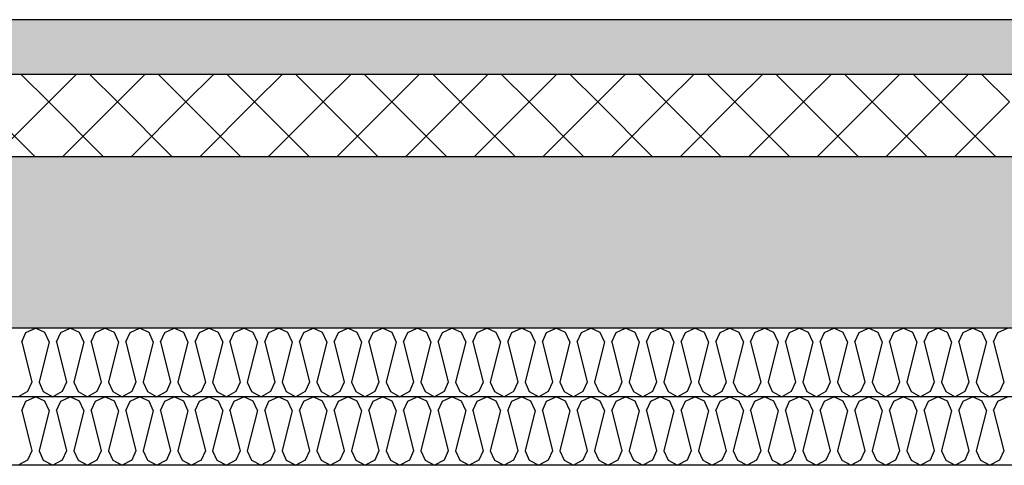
# Model space of a CAD drawing. Header units: millimetres. Extents: x -74465 to -41950, y 1470 to 14690.
# Tile 5 of 132: x -66442 to -65007, y 6670 to 7320. Entities that reach past the tile are written whole.
import ezdxf

# ---------------------------------------------------------------- set-up
doc = ezdxf.new("R2010")
doc.units = ezdxf.units.MM
doc.header["$LTSCALE"] = 0.5
doc.header["$MEASUREMENT"] = 0
doc.linetypes.add('PLINE', pattern=[0])
for name, color, linetype in [('251- Frittbærende dekker (Skravur)(Nye konstruksjoner)', 7, 'Continuous'), ('251- Frittbærende dekker(Nye konstruksjoner)', 7, 'Continuous'), ('253- Oppforet gulv_ påstøp (Skravur)(Nye konstruksjoner)', 7, 'Continuous'), ('253- Oppforet gulv_ påstøp(Nye konstruksjoner)', 7, 'Continuous')]:
    doc.layers.add(name, color=color, linetype=linetype)

# ---------------------------------------------------------------- blocks, each defined once
blk = doc.blocks.new('*X20')
at = {"layer": '253- Oppforet gulv_ påstøp (Skravur)(Nye konstruksjoner)', "linetype": 'PLINE'}
for p, q in [((-66400, 7200), (-66440, 7240)), ((-66400, 7200), (-66360, 7240)), ((-66300, 7200), (-66340, 7240)), ((-66300, 7200), (-66260, 7240)), ((-66200, 7200), (-66240, 7240)), ((-66200, 7200), (-66160, 7240)), ((-66100, 7200), (-66140, 7240)), ((-66100, 7200), (-66060, 7240)), ((-66000, 7200), (-66040, 7240)), ((-66000, 7200), (-65960, 7240)), ((-65900, 7200), (-65940, 7240)), ((-65900, 7200), (-65860, 7240)), ((-65800, 7200), (-65840, 7240)), ((-65800, 7200), (-65760, 7240)), ((-65700, 7200), (-65740, 7240)), ((-65700, 7200), (-65660, 7240)), ((-65600, 7200), (-65640, 7240)), ((-65600, 7200), (-65560, 7240)), ((-65500, 7200), (-65540, 7240)), ((-65500, 7200), (-65460, 7240)), ((-65400, 7200), (-65440, 7240)), ((-65400, 7200), (-65360, 7240)), ((-65300, 7200), (-65340, 7240)), ((-65300, 7200), (-65260, 7240)), ((-65200, 7200), (-65240, 7240)), ((-65200, 7200), (-65160, 7240)), ((-65100, 7200), (-65140, 7240)), ((-65100, 7200), (-65060, 7240)), ((-65000, 7200), (-65040, 7240)), ((-66420, 7120), (-66500, 7200)), ((-66480, 7120), (-66400, 7200)), ((-66320, 7120), (-66400, 7200)), ((-66380, 7120), (-66300, 7200)), ((-66220, 7120), (-66300, 7200)), ((-66280, 7120), (-66200, 7200)), ((-66120, 7120), (-66200, 7200)), ((-66180, 7120), (-66100, 7200)), ((-66020, 7120), (-66100, 7200)), ((-66080, 7120), (-66000, 7200)), ((-65920, 7120), (-66000, 7200)), ((-65980, 7120), (-65900, 7200)), ((-65820, 7120), (-65900, 7200)), ((-65880, 7120), (-65800, 7200)), ((-65720, 7120), (-65800, 7200)), ((-65780, 7120), (-65700, 7200)), ((-65620, 7120), (-65700, 7200)), ((-65680, 7120), (-65600, 7200)), ((-65520, 7120), (-65600, 7200)), ((-65580, 7120), (-65500, 7200)), ((-65420, 7120), (-65500, 7200)), ((-65480, 7120), (-65400, 7200)), ((-65320, 7120), (-65400, 7200)), ((-65380, 7120), (-65300, 7200)), ((-65220, 7120), (-65300, 7200)), ((-65280, 7120), (-65200, 7200)), ((-65120, 7120), (-65200, 7200)), ((-65180, 7120), (-65100, 7200)), ((-65020, 7120), (-65100, 7200)), ((-65080, 7120), (-65000, 7200))]:
    blk.add_line(p, q, dxfattribs=at)
blk = doc.blocks.new('*X21')
at = {"layer": '251- Frittbærende dekker (Skravur)(Nye konstruksjoner)', "linetype": 'PLINE'}
for p, q in [((-66439.4, 6849.9), (-66433.2, 6863.5)), ((-66433.2, 6863.5), (-66419.4, 6870)), ((-66405.6, 6863.5), (-66419.4, 6870)), ((-66399.4, 6849.9), (-66405.6, 6863.5)), ((-66388.8, 6849.9), (-66382.6, 6863.5)), ((-66382.6, 6863.5), (-66368.8, 6870)), ((-66355, 6863.5), (-66368.8, 6870)), ((-66348.8, 6849.9), (-66355, 6863.5)), ((-66338.2, 6849.9), (-66332, 6863.5)), ((-66332, 6863.5), (-66318.2, 6870)), ((-66304.4, 6863.5), (-66318.2, 6870)), ((-66298.2, 6849.9), (-66304.4, 6863.5)), ((-66287.6, 6849.9), (-66281.5, 6863.5)), ((-66281.5, 6863.5), (-66267.6, 6870)), ((-66253.8, 6863.5), (-66267.6, 6870)), ((-66247.7, 6849.9), (-66253.8, 6863.5)), ((-66237, 6849.9), (-66230.9, 6863.5)), ((-66230.9, 6863.5), (-66217.1, 6870)), ((-66203.2, 6863.5), (-66217.1, 6870)), ((-66197.1, 6849.9), (-66203.2, 6863.5)), ((-66186.4, 6849.9), (-66180.3, 6863.5)), ((-66180.3, 6863.5), (-66166.5, 6870)), ((-66152.7, 6863.5), (-66166.5, 6870)), ((-66146.5, 6849.9), (-66152.7, 6863.5)), ((-66135.9, 6849.9), (-66129.7, 6863.5)), ((-66129.7, 6863.5), (-66115.9, 6870)), ((-66102.1, 6863.5), (-66115.9, 6870)), ((-66095.9, 6849.9), (-66102.1, 6863.5)), ((-66085.3, 6849.9), (-66079.1, 6863.5)), ((-66079.1, 6863.5), (-66065.3, 6870)), ((-66051.5, 6863.5), (-66065.3, 6870)), ((-66045.3, 6849.9), (-66051.5, 6863.5)), ((-66034.7, 6849.9), (-66028.5, 6863.5)), ((-66028.5, 6863.5), (-66014.7, 6870)), ((-66000.9, 6863.5), (-66014.7, 6870)), ((-65994.7, 6849.9), (-66000.9, 6863.5)), ((-65984.1, 6849.9), (-65977.9, 6863.5)), ((-65977.9, 6863.5), (-65964.1, 6870)), ((-65950.3, 6863.5), (-65964.1, 6870)), ((-65944.1, 6849.9), (-65950.3, 6863.5)), ((-65933.5, 6849.9), (-65927.4, 6863.5)), ((-65927.4, 6863.5), (-65913.5, 6870)), ((-65899.7, 6863.5), (-65913.5, 6870)), ((-65893.6, 6849.9), (-65899.7, 6863.5)), ((-65882.9, 6849.9), (-65876.8, 6863.5)), ((-65876.8, 6863.5), (-65863, 6870)), ((-65849.1, 6863.5), (-65863, 6870)), ((-65843, 6849.9), (-65849.1, 6863.5)), ((-65832.3, 6849.9), (-65826.2, 6863.5)), ((-65826.2, 6863.5), (-65812.4, 6870)), ((-65798.6, 6863.5), (-65812.4, 6870)), ((-65792.4, 6849.9), (-65798.6, 6863.5)), ((-65781.8, 6849.9), (-65775.6, 6863.5)), ((-65775.6, 6863.5), (-65761.8, 6870)), ((-65748, 6863.5), (-65761.8, 6870)), ((-65741.8, 6849.9), (-65748, 6863.5)), ((-65731.2, 6849.9), (-65725, 6863.5)), ((-65725, 6863.5), (-65711.2, 6870)), ((-65697.4, 6863.5), (-65711.2, 6870)), ((-65691.2, 6849.9), (-65697.4, 6863.5)), ((-65680.6, 6849.9), (-65674.4, 6863.5)), ((-65674.4, 6863.5), (-65660.6, 6870)), ((-65646.8, 6863.5), (-65660.6, 6870)), ((-65640.6, 6849.9), (-65646.8, 6863.5)), ((-65630, 6849.9), (-65623.8, 6863.5)), ((-65623.8, 6863.5), (-65610, 6870)), ((-65596.2, 6863.5), (-65610, 6870)), ((-65590, 6849.9), (-65596.2, 6863.5)), ((-65579.4, 6849.9), (-65573.3, 6863.5)), ((-65573.3, 6863.5), (-65559.4, 6870)), ((-65545.6, 6863.5), (-65559.4, 6870)), ((-65539.5, 6849.9), (-65545.6, 6863.5)), ((-65528.8, 6849.9), (-65522.7, 6863.5)), ((-65522.7, 6863.5), (-65508.8, 6870)), ((-65495, 6863.5), (-65508.8, 6870)), ((-65488.9, 6849.9), (-65495, 6863.5)), ((-65478.2, 6849.9), (-65472.1, 6863.5)), ((-65472.1, 6863.5), (-65458.3, 6870)), ((-65444.4, 6863.5), (-65458.3, 6870)), ((-65438.3, 6849.9), (-65444.4, 6863.5)), ((-65427.7, 6849.9), (-65421.5, 6863.5)), ((-65421.5, 6863.5), (-65407.7, 6870)), ((-65393.9, 6863.5), (-65407.7, 6870)), ((-65387.7, 6849.9), (-65393.9, 6863.5)), ((-65377.1, 6849.9), (-65370.9, 6863.5)), ((-65370.9, 6863.5), (-65357.1, 6870)), ((-65343.3, 6863.5), (-65357.1, 6870)), ((-65337.1, 6849.9), (-65343.3, 6863.5)), ((-65326.5, 6849.9), (-65320.3, 6863.5)), ((-65320.3, 6863.5), (-65306.5, 6870)), ((-65292.7, 6863.5), (-65306.5, 6870)), ((-65286.5, 6849.9), (-65292.7, 6863.5)), ((-65275.9, 6849.9), (-65269.7, 6863.5)), ((-65269.7, 6863.5), (-65255.9, 6870)), ((-65242.1, 6863.5), (-65255.9, 6870)), ((-65235.9, 6849.9), (-65242.1, 6863.5)), ((-65225.3, 6849.9), (-65219.1, 6863.5)), ((-65219.1, 6863.5), (-65205.3, 6870)), ((-65191.5, 6863.5), (-65205.3, 6870)), ((-65185.4, 6849.9), (-65191.5, 6863.5)), ((-65174.7, 6849.9), (-65168.6, 6863.5)), ((-65168.6, 6863.5), (-65154.7, 6870)), ((-65140.9, 6863.5), (-65154.7, 6870)), ((-65134.8, 6849.9), (-65140.9, 6863.5)), ((-65124.1, 6849.9), (-65118, 6863.5)), ((-65118, 6863.5), (-65104.2, 6870)), ((-65090.3, 6863.5), (-65104.2, 6870)), ((-65084.2, 6849.9), (-65090.3, 6863.5)), ((-65073.6, 6849.9), (-65067.4, 6863.5)), ((-65067.4, 6863.5), (-65053.6, 6870)), ((-65039.8, 6863.5), (-65053.6, 6870)), ((-65033.6, 6849.9), (-65039.8, 6863.5)), ((-65023, 6849.9), (-65016.8, 6863.5)), ((-65016.8, 6863.5), (-65003, 6870)), ((-66439.4, 6849.9), (-66424.7, 6791.3)), ((-66399.4, 6849.9), (-66414.1, 6791.3)), ((-66388.8, 6849.9), (-66374.1, 6791.3)), ((-66348.8, 6849.9), (-66363.5, 6791.3)), ((-66338.2, 6849.9), (-66323.5, 6791.3)), ((-66298.2, 6849.9), (-66312.9, 6791.3)), ((-66287.6, 6849.9), (-66273, 6791.3)), ((-66247.7, 6849.9), (-66262.3, 6791.3)), ((-66237, 6849.9), (-66222.4, 6791.3)), ((-66197.1, 6849.9), (-66211.7, 6791.3)), ((-66186.4, 6849.9), (-66171.8, 6791.3)), ((-66146.5, 6849.9), (-66161.2, 6791.3)), ((-66135.9, 6849.9), (-66121.2, 6791.3)), ((-66095.9, 6849.9), (-66110.6, 6791.3)), ((-66085.3, 6849.9), (-66070.6, 6791.3)), ((-66045.3, 6849.9), (-66060, 6791.3)), ((-66034.7, 6849.9), (-66020, 6791.3)), ((-65994.7, 6849.9), (-66009.4, 6791.3)), ((-65984.1, 6849.9), (-65969.4, 6791.3)), ((-65944.1, 6849.9), (-65958.8, 6791.3)), ((-65933.5, 6849.9), (-65918.9, 6791.3)), ((-65893.6, 6849.9), (-65908.2, 6791.3)), ((-65882.9, 6849.9), (-65868.3, 6791.3)), ((-65843, 6849.9), (-65857.6, 6791.3)), ((-65832.3, 6849.9), (-65817.7, 6791.3)), ((-65792.4, 6849.9), (-65807.1, 6791.3)), ((-65781.8, 6849.9), (-65767.1, 6791.3)), ((-65741.8, 6849.9), (-65756.5, 6791.3)), ((-65731.2, 6849.9), (-65716.5, 6791.3)), ((-65691.2, 6849.9), (-65705.9, 6791.3)), ((-65680.6, 6849.9), (-65665.9, 6791.3)), ((-65640.6, 6849.9), (-65655.3, 6791.3)), ((-65630, 6849.9), (-65615.3, 6791.3)), ((-65590, 6849.9), (-65604.7, 6791.3)), ((-65579.4, 6849.9), (-65564.7, 6791.3)), ((-65539.5, 6849.9), (-65554.1, 6791.3)), ((-65528.8, 6849.9), (-65514.2, 6791.3)), ((-65488.9, 6849.9), (-65503.5, 6791.3)), ((-65478.2, 6849.9), (-65463.6, 6791.3)), ((-65438.3, 6849.9), (-65452.9, 6791.3)), ((-65427.7, 6849.9), (-65413, 6791.3)), ((-65387.7, 6849.9), (-65402.4, 6791.3)), ((-65377.1, 6849.9), (-65362.4, 6791.3)), ((-65337.1, 6849.9), (-65351.8, 6791.3)), ((-65326.5, 6849.9), (-65311.8, 6791.3)), ((-65286.5, 6849.9), (-65301.2, 6791.3)), ((-65275.9, 6849.9), (-65261.2, 6791.3)), ((-65235.9, 6849.9), (-65250.6, 6791.3)), ((-65225.3, 6849.9), (-65210.6, 6791.3)), ((-65185.4, 6849.9), (-65200, 6791.3)), ((-65174.7, 6849.9), (-65160.1, 6791.3)), ((-65134.8, 6849.9), (-65149.4, 6791.3)), ((-65124.1, 6849.9), (-65109.5, 6791.3)), ((-65084.2, 6849.9), (-65098.8, 6791.3)), ((-65073.6, 6849.9), (-65058.9, 6791.3)), ((-65033.6, 6849.9), (-65048.3, 6791.3)), ((-65023, 6849.9), (-65008.3, 6791.3)), ((-66424.7, 6791.3), (-66430.9, 6777.7)), ((-66414.1, 6791.3), (-66407.9, 6777.7)), ((-66374.1, 6791.3), (-66380.3, 6777.7)), ((-66363.5, 6791.3), (-66357.3, 6777.7)), ((-66323.5, 6791.3), (-66329.7, 6777.7)), ((-66312.9, 6791.3), (-66306.7, 6777.7)), ((-66273, 6791.3), (-66279.1, 6777.7)), ((-66262.3, 6791.3), (-66256.2, 6777.7)), ((-66222.4, 6791.3), (-66228.5, 6777.7)), ((-66211.7, 6791.3), (-66205.6, 6777.7)), ((-66171.8, 6791.3), (-66177.9, 6777.7)), ((-66161.2, 6791.3), (-66155, 6777.7)), ((-66121.2, 6791.3), (-66127.4, 6777.7)), ((-66110.6, 6791.3), (-66104.4, 6777.7)), ((-66070.6, 6791.3), (-66076.8, 6777.7)), ((-66060, 6791.3), (-66053.8, 6777.7)), ((-66020, 6791.3), (-66026.2, 6777.7)), ((-66009.4, 6791.3), (-66003.2, 6777.7)), ((-65969.4, 6791.3), (-65975.6, 6777.7)), ((-65958.8, 6791.3), (-65952.6, 6777.7)), ((-65918.9, 6791.3), (-65925, 6777.7)), ((-65908.2, 6791.3), (-65902.1, 6777.7)), ((-65868.3, 6791.3), (-65874.4, 6777.7)), ((-65857.6, 6791.3), (-65851.5, 6777.7)), ((-65817.7, 6791.3), (-65823.8, 6777.7)), ((-65807.1, 6791.3), (-65800.9, 6777.7)), ((-65767.1, 6791.3), (-65773.3, 6777.7)), ((-65756.5, 6791.3), (-65750.3, 6777.7)), ((-65716.5, 6791.3), (-65722.7, 6777.7)), ((-65705.9, 6791.3), (-65699.7, 6777.7)), ((-65665.9, 6791.3), (-65672.1, 6777.7)), ((-65655.3, 6791.3), (-65649.1, 6777.7)), ((-65615.3, 6791.3), (-65621.5, 6777.7)), ((-65604.7, 6791.3), (-65598.5, 6777.7)), ((-65564.7, 6791.3), (-65570.9, 6777.7)), ((-65554.1, 6791.3), (-65548, 6777.7)), ((-65514.2, 6791.3), (-65520.3, 6777.7)), ((-65503.5, 6791.3), (-65497.4, 6777.7)), ((-65463.6, 6791.3), (-65469.7, 6777.7)), ((-65452.9, 6791.3), (-65446.8, 6777.7)), ((-65413, 6791.3), (-65419.2, 6777.7)), ((-65402.4, 6791.3), (-65396.2, 6777.7)), ((-65362.4, 6791.3), (-65368.6, 6777.7)), ((-65351.8, 6791.3), (-65345.6, 6777.7)), ((-65311.8, 6791.3), (-65318, 6777.7)), ((-65301.2, 6791.3), (-65295, 6777.7)), ((-65261.2, 6791.3), (-65267.4, 6777.7)), ((-65250.6, 6791.3), (-65244.4, 6777.7)), ((-65210.6, 6791.3), (-65216.8, 6777.7)), ((-65200, 6791.3), (-65193.9, 6777.7)), ((-65160.1, 6791.3), (-65166.2, 6777.7)), ((-65149.4, 6791.3), (-65143.3, 6777.7)), ((-65109.5, 6791.3), (-65115.6, 6777.7)), ((-65098.8, 6791.3), (-65092.7, 6777.7)), ((-65058.9, 6791.3), (-65065.1, 6777.7)), ((-65048.3, 6791.3), (-65042.1, 6777.7)), ((-65008.3, 6791.3), (-65014.5, 6777.7)), ((-66430.9, 6777.7), (-66444.7, 6770)), ((-66407.9, 6777.7), (-66394.1, 6770)), ((-66380.3, 6777.7), (-66394.1, 6770)), ((-66357.3, 6777.7), (-66343.5, 6770)), ((-66329.7, 6777.7), (-66343.5, 6770)), ((-66306.7, 6777.7), (-66292.9, 6770)), ((-66279.1, 6777.7), (-66292.9, 6770)), ((-66256.2, 6777.7), (-66242.3, 6770)), ((-66228.5, 6777.7), (-66242.3, 6770)), ((-66205.6, 6777.7), (-66191.8, 6770)), ((-66177.9, 6777.7), (-66191.8, 6770)), ((-66155, 6777.7), (-66141.2, 6770)), ((-66127.4, 6777.7), (-66141.2, 6770)), ((-66104.4, 6777.7), (-66090.6, 6770)), ((-66076.8, 6777.7), (-66090.6, 6770)), ((-66053.8, 6777.7), (-66040, 6770)), ((-66026.2, 6777.7), (-66040, 6770)), ((-66003.2, 6777.7), (-65989.4, 6770)), ((-65975.6, 6777.7), (-65989.4, 6770)), ((-65952.6, 6777.7), (-65938.8, 6770)), ((-65925, 6777.7), (-65938.8, 6770)), ((-65902.1, 6777.7), (-65888.2, 6770)), ((-65874.4, 6777.7), (-65888.2, 6770)), ((-65851.5, 6777.7), (-65837.7, 6770)), ((-65823.8, 6777.7), (-65837.7, 6770)), ((-65800.9, 6777.7), (-65787.1, 6770)), ((-65773.3, 6777.7), (-65787.1, 6770)), ((-65750.3, 6777.7), (-65736.5, 6770)), ((-65722.7, 6777.7), (-65736.5, 6770)), ((-65699.7, 6777.7), (-65685.9, 6770)), ((-65672.1, 6777.7), (-65685.9, 6770)), ((-65649.1, 6777.7), (-65635.3, 6770)), ((-65621.5, 6777.7), (-65635.3, 6770)), ((-65598.5, 6777.7), (-65584.7, 6770)), ((-65570.9, 6777.7), (-65584.7, 6770)), ((-65548, 6777.7), (-65534.1, 6770)), ((-65520.3, 6777.7), (-65534.1, 6770)), ((-65497.4, 6777.7), (-65483.6, 6770)), ((-65469.7, 6777.7), (-65483.6, 6770)), ((-65446.8, 6777.7), (-65433, 6770)), ((-65419.2, 6777.7), (-65433, 6770)), ((-65396.2, 6777.7), (-65382.4, 6770)), ((-65368.6, 6777.7), (-65382.4, 6770)), ((-65345.6, 6777.7), (-65331.8, 6770)), ((-65318, 6777.7), (-65331.8, 6770)), ((-65295, 6777.7), (-65281.2, 6770)), ((-65267.4, 6777.7), (-65281.2, 6770)), ((-65244.4, 6777.7), (-65230.6, 6770)), ((-65216.8, 6777.7), (-65230.6, 6770)), ((-65193.9, 6777.7), (-65180, 6770)), ((-65166.2, 6777.7), (-65180, 6770)), ((-65143.3, 6777.7), (-65129.5, 6770)), ((-65115.6, 6777.7), (-65129.5, 6770)), ((-65092.7, 6777.7), (-65078.9, 6770)), ((-65065.1, 6777.7), (-65078.9, 6770)), ((-65042.1, 6777.7), (-65028.3, 6770)), ((-65014.5, 6777.7), (-65028.3, 6770))]:
    blk.add_line(p, q, dxfattribs=at)
blk = doc.blocks.new('*X22')
at = {"layer": '251- Frittbærende dekker (Skravur)(Nye konstruksjoner)', "linetype": 'PLINE'}
for p, q in [((-66439.4, 6749.9), (-66433.2, 6763.5)), ((-66433.2, 6763.5), (-66419.4, 6770)), ((-66405.6, 6763.5), (-66419.4, 6770)), ((-66399.4, 6749.9), (-66405.6, 6763.5)), ((-66388.8, 6749.9), (-66382.6, 6763.5)), ((-66382.6, 6763.5), (-66368.8, 6770)), ((-66355, 6763.5), (-66368.8, 6770)), ((-66348.8, 6749.9), (-66355, 6763.5)), ((-66338.2, 6749.9), (-66332, 6763.5)), ((-66332, 6763.5), (-66318.2, 6770)), ((-66304.4, 6763.5), (-66318.2, 6770)), ((-66298.2, 6749.9), (-66304.4, 6763.5)), ((-66287.6, 6749.9), (-66281.5, 6763.5)), ((-66281.5, 6763.5), (-66267.6, 6770)), ((-66253.8, 6763.5), (-66267.6, 6770)), ((-66247.7, 6749.9), (-66253.8, 6763.5)), ((-66237, 6749.9), (-66230.9, 6763.5)), ((-66230.9, 6763.5), (-66217.1, 6770)), ((-66203.2, 6763.5), (-66217.1, 6770)), ((-66197.1, 6749.9), (-66203.2, 6763.5)), ((-66186.4, 6749.9), (-66180.3, 6763.5)), ((-66180.3, 6763.5), (-66166.5, 6770)), ((-66152.7, 6763.5), (-66166.5, 6770)), ((-66146.5, 6749.9), (-66152.7, 6763.5)), ((-66135.9, 6749.9), (-66129.7, 6763.5)), ((-66129.7, 6763.5), (-66115.9, 6770)), ((-66102.1, 6763.5), (-66115.9, 6770)), ((-66095.9, 6749.9), (-66102.1, 6763.5)), ((-66085.3, 6749.9), (-66079.1, 6763.5)), ((-66079.1, 6763.5), (-66065.3, 6770)), ((-66051.5, 6763.5), (-66065.3, 6770)), ((-66045.3, 6749.9), (-66051.5, 6763.5)), ((-66034.7, 6749.9), (-66028.5, 6763.5)), ((-66028.5, 6763.5), (-66014.7, 6770)), ((-66000.9, 6763.5), (-66014.7, 6770)), ((-65994.7, 6749.9), (-66000.9, 6763.5)), ((-65984.1, 6749.9), (-65977.9, 6763.5)), ((-65977.9, 6763.5), (-65964.1, 6770)), ((-65950.3, 6763.5), (-65964.1, 6770)), ((-65944.1, 6749.9), (-65950.3, 6763.5)), ((-65933.5, 6749.9), (-65927.4, 6763.5)), ((-65927.4, 6763.5), (-65913.5, 6770)), ((-65899.7, 6763.5), (-65913.5, 6770)), ((-65893.6, 6749.9), (-65899.7, 6763.5)), ((-65882.9, 6749.9), (-65876.8, 6763.5)), ((-65876.8, 6763.5), (-65863, 6770)), ((-65849.1, 6763.5), (-65863, 6770)), ((-65843, 6749.9), (-65849.1, 6763.5)), ((-65832.3, 6749.9), (-65826.2, 6763.5)), ((-65826.2, 6763.5), (-65812.4, 6770)), ((-65798.6, 6763.5), (-65812.4, 6770)), ((-65792.4, 6749.9), (-65798.6, 6763.5)), ((-65781.8, 6749.9), (-65775.6, 6763.5)), ((-65775.6, 6763.5), (-65761.8, 6770)), ((-65748, 6763.5), (-65761.8, 6770)), ((-65741.8, 6749.9), (-65748, 6763.5)), ((-65731.2, 6749.9), (-65725, 6763.5)), ((-65725, 6763.5), (-65711.2, 6770)), ((-65697.4, 6763.5), (-65711.2, 6770)), ((-65691.2, 6749.9), (-65697.4, 6763.5)), ((-65680.6, 6749.9), (-65674.4, 6763.5)), ((-65674.4, 6763.5), (-65660.6, 6770)), ((-65646.8, 6763.5), (-65660.6, 6770)), ((-65640.6, 6749.9), (-65646.8, 6763.5)), ((-65630, 6749.9), (-65623.8, 6763.5)), ((-65623.8, 6763.5), (-65610, 6770)), ((-65596.2, 6763.5), (-65610, 6770)), ((-65590, 6749.9), (-65596.2, 6763.5)), ((-65579.4, 6749.9), (-65573.3, 6763.5)), ((-65573.3, 6763.5), (-65559.4, 6770)), ((-65545.6, 6763.5), (-65559.4, 6770)), ((-65539.5, 6749.9), (-65545.6, 6763.5)), ((-65528.8, 6749.9), (-65522.7, 6763.5)), ((-65522.7, 6763.5), (-65508.8, 6770)), ((-65495, 6763.5), (-65508.8, 6770)), ((-65488.9, 6749.9), (-65495, 6763.5)), ((-65478.2, 6749.9), (-65472.1, 6763.5)), ((-65472.1, 6763.5), (-65458.3, 6770)), ((-65444.4, 6763.5), (-65458.3, 6770)), ((-65438.3, 6749.9), (-65444.4, 6763.5)), ((-65427.7, 6749.9), (-65421.5, 6763.5)), ((-65421.5, 6763.5), (-65407.7, 6770)), ((-65393.9, 6763.5), (-65407.7, 6770)), ((-65387.7, 6749.9), (-65393.9, 6763.5)), ((-65377.1, 6749.9), (-65370.9, 6763.5)), ((-65370.9, 6763.5), (-65357.1, 6770)), ((-65343.3, 6763.5), (-65357.1, 6770)), ((-65337.1, 6749.9), (-65343.3, 6763.5)), ((-65326.5, 6749.9), (-65320.3, 6763.5)), ((-65320.3, 6763.5), (-65306.5, 6770)), ((-65292.7, 6763.5), (-65306.5, 6770)), ((-65286.5, 6749.9), (-65292.7, 6763.5)), ((-65275.9, 6749.9), (-65269.7, 6763.5)), ((-65269.7, 6763.5), (-65255.9, 6770)), ((-65242.1, 6763.5), (-65255.9, 6770)), ((-65235.9, 6749.9), (-65242.1, 6763.5)), ((-65225.3, 6749.9), (-65219.1, 6763.5)), ((-65219.1, 6763.5), (-65205.3, 6770)), ((-65191.5, 6763.5), (-65205.3, 6770)), ((-65185.4, 6749.9), (-65191.5, 6763.5)), ((-65174.7, 6749.9), (-65168.6, 6763.5)), ((-65168.6, 6763.5), (-65154.7, 6770)), ((-65140.9, 6763.5), (-65154.7, 6770)), ((-65134.8, 6749.9), (-65140.9, 6763.5)), ((-65124.1, 6749.9), (-65118, 6763.5)), ((-65118, 6763.5), (-65104.2, 6770)), ((-65090.3, 6763.5), (-65104.2, 6770)), ((-65084.2, 6749.9), (-65090.3, 6763.5)), ((-65073.6, 6749.9), (-65067.4, 6763.5)), ((-65067.4, 6763.5), (-65053.6, 6770)), ((-65039.8, 6763.5), (-65053.6, 6770)), ((-65033.6, 6749.9), (-65039.8, 6763.5)), ((-65023, 6749.9), (-65016.8, 6763.5)), ((-65016.8, 6763.5), (-65003, 6770)), ((-66439.4, 6749.9), (-66424.7, 6691.3)), ((-66399.4, 6749.9), (-66414.1, 6691.3)), ((-66388.8, 6749.9), (-66374.1, 6691.3)), ((-66348.8, 6749.9), (-66363.5, 6691.3)), ((-66338.2, 6749.9), (-66323.5, 6691.3)), ((-66298.2, 6749.9), (-66312.9, 6691.3)), ((-66287.6, 6749.9), (-66273, 6691.3)), ((-66247.7, 6749.9), (-66262.3, 6691.3)), ((-66237, 6749.9), (-66222.4, 6691.3)), ((-66197.1, 6749.9), (-66211.7, 6691.3)), ((-66186.4, 6749.9), (-66171.8, 6691.3)), ((-66146.5, 6749.9), (-66161.2, 6691.3)), ((-66135.9, 6749.9), (-66121.2, 6691.3)), ((-66095.9, 6749.9), (-66110.6, 6691.3)), ((-66085.3, 6749.9), (-66070.6, 6691.3)), ((-66045.3, 6749.9), (-66060, 6691.3)), ((-66034.7, 6749.9), (-66020, 6691.3)), ((-65994.7, 6749.9), (-66009.4, 6691.3)), ((-65984.1, 6749.9), (-65969.4, 6691.3)), ((-65944.1, 6749.9), (-65958.8, 6691.3)), ((-65933.5, 6749.9), (-65918.9, 6691.3)), ((-65893.6, 6749.9), (-65908.2, 6691.3)), ((-65882.9, 6749.9), (-65868.3, 6691.3)), ((-65843, 6749.9), (-65857.6, 6691.3)), ((-65832.3, 6749.9), (-65817.7, 6691.3)), ((-65792.4, 6749.9), (-65807.1, 6691.3)), ((-65781.8, 6749.9), (-65767.1, 6691.3)), ((-65741.8, 6749.9), (-65756.5, 6691.3)), ((-65731.2, 6749.9), (-65716.5, 6691.3)), ((-65691.2, 6749.9), (-65705.9, 6691.3)), ((-65680.6, 6749.9), (-65665.9, 6691.3)), ((-65640.6, 6749.9), (-65655.3, 6691.3)), ((-65630, 6749.9), (-65615.3, 6691.3)), ((-65590, 6749.9), (-65604.7, 6691.3)), ((-65579.4, 6749.9), (-65564.7, 6691.3)), ((-65539.5, 6749.9), (-65554.1, 6691.3)), ((-65528.8, 6749.9), (-65514.2, 6691.3)), ((-65488.9, 6749.9), (-65503.5, 6691.3)), ((-65478.2, 6749.9), (-65463.6, 6691.3)), ((-65438.3, 6749.9), (-65452.9, 6691.3)), ((-65427.7, 6749.9), (-65413, 6691.3)), ((-65387.7, 6749.9), (-65402.4, 6691.3)), ((-65377.1, 6749.9), (-65362.4, 6691.3)), ((-65337.1, 6749.9), (-65351.8, 6691.3)), ((-65326.5, 6749.9), (-65311.8, 6691.3)), ((-65286.5, 6749.9), (-65301.2, 6691.3)), ((-65275.9, 6749.9), (-65261.2, 6691.3)), ((-65235.9, 6749.9), (-65250.6, 6691.3)), ((-65225.3, 6749.9), (-65210.6, 6691.3)), ((-65185.4, 6749.9), (-65200, 6691.3)), ((-65174.7, 6749.9), (-65160.1, 6691.3)), ((-65134.8, 6749.9), (-65149.4, 6691.3)), ((-65124.1, 6749.9), (-65109.5, 6691.3)), ((-65084.2, 6749.9), (-65098.8, 6691.3)), ((-65073.6, 6749.9), (-65058.9, 6691.3)), ((-65033.6, 6749.9), (-65048.3, 6691.3)), ((-65023, 6749.9), (-65008.3, 6691.3)), ((-66424.7, 6691.3), (-66430.9, 6677.7)), ((-66414.1, 6691.3), (-66407.9, 6677.7)), ((-66374.1, 6691.3), (-66380.3, 6677.7)), ((-66363.5, 6691.3), (-66357.3, 6677.7)), ((-66323.5, 6691.3), (-66329.7, 6677.7)), ((-66312.9, 6691.3), (-66306.7, 6677.7)), ((-66273, 6691.3), (-66279.1, 6677.7)), ((-66262.3, 6691.3), (-66256.2, 6677.7)), ((-66222.4, 6691.3), (-66228.5, 6677.7)), ((-66211.7, 6691.3), (-66205.6, 6677.7)), ((-66171.8, 6691.3), (-66177.9, 6677.7)), ((-66161.2, 6691.3), (-66155, 6677.7)), ((-66121.2, 6691.3), (-66127.4, 6677.7)), ((-66110.6, 6691.3), (-66104.4, 6677.7)), ((-66070.6, 6691.3), (-66076.8, 6677.7)), ((-66060, 6691.3), (-66053.8, 6677.7)), ((-66020, 6691.3), (-66026.2, 6677.7)), ((-66009.4, 6691.3), (-66003.2, 6677.7)), ((-65969.4, 6691.3), (-65975.6, 6677.7)), ((-65958.8, 6691.3), (-65952.6, 6677.7)), ((-65918.9, 6691.3), (-65925, 6677.7)), ((-65908.2, 6691.3), (-65902.1, 6677.7)), ((-65868.3, 6691.3), (-65874.4, 6677.7)), ((-65857.6, 6691.3), (-65851.5, 6677.7)), ((-65817.7, 6691.3), (-65823.8, 6677.7)), ((-65807.1, 6691.3), (-65800.9, 6677.7)), ((-65767.1, 6691.3), (-65773.3, 6677.7)), ((-65756.5, 6691.3), (-65750.3, 6677.7)), ((-65716.5, 6691.3), (-65722.7, 6677.7)), ((-65705.9, 6691.3), (-65699.7, 6677.7)), ((-65665.9, 6691.3), (-65672.1, 6677.7)), ((-65655.3, 6691.3), (-65649.1, 6677.7)), ((-65615.3, 6691.3), (-65621.5, 6677.7)), ((-65604.7, 6691.3), (-65598.5, 6677.7)), ((-65564.7, 6691.3), (-65570.9, 6677.7)), ((-65554.1, 6691.3), (-65548, 6677.7)), ((-65514.2, 6691.3), (-65520.3, 6677.7)), ((-65503.5, 6691.3), (-65497.4, 6677.7)), ((-65463.6, 6691.3), (-65469.7, 6677.7)), ((-65452.9, 6691.3), (-65446.8, 6677.7)), ((-65413, 6691.3), (-65419.2, 6677.7)), ((-65402.4, 6691.3), (-65396.2, 6677.7)), ((-65362.4, 6691.3), (-65368.6, 6677.7)), ((-65351.8, 6691.3), (-65345.6, 6677.7)), ((-65311.8, 6691.3), (-65318, 6677.7)), ((-65301.2, 6691.3), (-65295, 6677.7)), ((-65261.2, 6691.3), (-65267.4, 6677.7)), ((-65250.6, 6691.3), (-65244.4, 6677.7)), ((-65210.6, 6691.3), (-65216.8, 6677.7)), ((-65200, 6691.3), (-65193.9, 6677.7)), ((-65160.1, 6691.3), (-65166.2, 6677.7)), ((-65149.4, 6691.3), (-65143.3, 6677.7)), ((-65109.5, 6691.3), (-65115.6, 6677.7)), ((-65098.8, 6691.3), (-65092.7, 6677.7)), ((-65058.9, 6691.3), (-65065.1, 6677.7)), ((-65048.3, 6691.3), (-65042.1, 6677.7)), ((-65008.3, 6691.3), (-65014.5, 6677.7)), ((-66430.9, 6677.7), (-66444.7, 6670)), ((-66407.9, 6677.7), (-66394.1, 6670)), ((-66380.3, 6677.7), (-66394.1, 6670)), ((-66357.3, 6677.7), (-66343.5, 6670)), ((-66329.7, 6677.7), (-66343.5, 6670)), ((-66306.7, 6677.7), (-66292.9, 6670)), ((-66279.1, 6677.7), (-66292.9, 6670)), ((-66256.2, 6677.7), (-66242.3, 6670)), ((-66228.5, 6677.7), (-66242.3, 6670)), ((-66205.6, 6677.7), (-66191.8, 6670)), ((-66177.9, 6677.7), (-66191.8, 6670)), ((-66155, 6677.7), (-66141.2, 6670)), ((-66127.4, 6677.7), (-66141.2, 6670)), ((-66104.4, 6677.7), (-66090.6, 6670)), ((-66076.8, 6677.7), (-66090.6, 6670)), ((-66053.8, 6677.7), (-66040, 6670)), ((-66026.2, 6677.7), (-66040, 6670)), ((-66003.2, 6677.7), (-65989.4, 6670)), ((-65975.6, 6677.7), (-65989.4, 6670)), ((-65952.6, 6677.7), (-65938.8, 6670)), ((-65925, 6677.7), (-65938.8, 6670)), ((-65902.1, 6677.7), (-65888.2, 6670)), ((-65874.4, 6677.7), (-65888.2, 6670)), ((-65851.5, 6677.7), (-65837.7, 6670)), ((-65823.8, 6677.7), (-65837.7, 6670)), ((-65800.9, 6677.7), (-65787.1, 6670)), ((-65773.3, 6677.7), (-65787.1, 6670)), ((-65750.3, 6677.7), (-65736.5, 6670)), ((-65722.7, 6677.7), (-65736.5, 6670)), ((-65699.7, 6677.7), (-65685.9, 6670)), ((-65672.1, 6677.7), (-65685.9, 6670)), ((-65649.1, 6677.7), (-65635.3, 6670)), ((-65621.5, 6677.7), (-65635.3, 6670)), ((-65598.5, 6677.7), (-65584.7, 6670)), ((-65570.9, 6677.7), (-65584.7, 6670)), ((-65548, 6677.7), (-65534.1, 6670)), ((-65520.3, 6677.7), (-65534.1, 6670)), ((-65497.4, 6677.7), (-65483.6, 6670)), ((-65469.7, 6677.7), (-65483.6, 6670)), ((-65446.8, 6677.7), (-65433, 6670)), ((-65419.2, 6677.7), (-65433, 6670)), ((-65396.2, 6677.7), (-65382.4, 6670)), ((-65368.6, 6677.7), (-65382.4, 6670)), ((-65345.6, 6677.7), (-65331.8, 6670)), ((-65318, 6677.7), (-65331.8, 6670)), ((-65295, 6677.7), (-65281.2, 6670)), ((-65267.4, 6677.7), (-65281.2, 6670)), ((-65244.4, 6677.7), (-65230.6, 6670)), ((-65216.8, 6677.7), (-65230.6, 6670)), ((-65193.9, 6677.7), (-65180, 6670)), ((-65166.2, 6677.7), (-65180, 6670)), ((-65143.3, 6677.7), (-65129.5, 6670)), ((-65115.6, 6677.7), (-65129.5, 6670)), ((-65092.7, 6677.7), (-65078.9, 6670)), ((-65065.1, 6677.7), (-65078.9, 6670)), ((-65042.1, 6677.7), (-65028.3, 6670)), ((-65014.5, 6677.7), (-65028.3, 6670))]:
    blk.add_line(p, q, dxfattribs=at)

msp = doc.modelspace()

# ---------------------------------------------------------------- hatches: boundary and pattern name
at = {"layer": '251- Frittbærende dekker (Skravur)(Nye konstruksjoner)', "linetype": 'Continuous'}
h = msp.add_hatch(dxfattribs=at)
h.set_pattern_fill('Betong_strukturell', color=256, style=0, pattern_type=2)
h.set_pattern_definition([(0, (0, 0), (0, 311.7692), [30, -150]), (0, (90, 155.9), (0, 311.7692), [30, -150]), (60, (0, 0), (-270, 155.8846), [30, -150]), (60, (180, 0), (-270, 155.8846), [30, -150]), (120, (30, 0), (270, 155.8846), [30, -150]), (120, (210, 0), (270, 155.8846), [30, -150]), (0, (0, 30), (0, 60), [0, -60, 0, -90.000004]), (45, (30, 30), (-42.42641, 42.42641), [0, -45, 0, -75.000003])])
h.paths.add_polyline_path([(-67676.6, 6870), (-54884.6, 6870), (-54884.6, 7120), (-67676.6, 7120)])
at = {"layer": '253- Oppforet gulv_ påstøp (Skravur)(Nye konstruksjoner)', "linetype": 'Continuous'}
h = msp.add_hatch(dxfattribs=at)
h.set_pattern_fill('Betong_lett', color=256, style=0, pattern_type=2)
h.set_pattern_definition([(0, (0, 0), (0, 389.7114), [24.375, -200.625]), (0, (112.5, 194.86), (0, 389.7114), [24.375, -200.625]), (60, (0, 0), (-337.5, 194.8557), [24.375, -200.625]), (60, (225, 0), (-337.5, 194.8557), [24.375, -200.625]), (120, (24.37, 0), (337.5, 194.8557), [24.375, -200.625]), (120, (249.38, 0), (337.5, 194.8557), [24.375, -200.625]), (0, (0, 37.5), (0, 75), [0, -75, 0, -112.5]), (45, (37.5, 37.5), (-53.03301, 53.03301), [0, -56.25, 0, -93.75])])
h.paths.add_polyline_path([(-67514.1, 7240), (-61901.6, 7240), (-61901.6, 7320), (-67514.1, 7320)])

# ---------------------------------------------------------------- linework, layer by layer
at = {"layer": '251- Frittbærende dekker(Nye konstruksjoner)', "linetype": 'PLINE'}
for p, q in [((-54826.6, 6870), (-67126.6, 6870)), ((-54826.6, 6770), (-67126.6, 6770)), ((-54826.6, 6670), (-67126.6, 6670))]:
    msp.add_line(p, q, dxfattribs=at)
at = {"layer": '251- Frittbærende dekker(Nye konstruksjoner)', "linetype": 'PLINE', "flags": 128}
msp.add_lwpolyline([(-54851.6, 7120), (-55001.6, 7120), (-61651.6, 7120), (-61664.1, 7120), (-61676.6, 7120), (-61876.6, 7120), (-61889.1, 7120), (-61901.6, 7120), (-67576.6, 7120), (-67676.6, 7120)], dxfattribs=at)
at = {"layer": '253- Oppforet gulv_ påstøp(Nye konstruksjoner)', "linetype": 'PLINE'}
msp.add_line((-61901.6, 7320), (-67514.1, 7320), dxfattribs=at)
at = {"layer": '253- Oppforet gulv_ påstøp(Nye konstruksjoner)', "linetype": 'PLINE', "flags": 128}
msp.add_lwpolyline([(-61901.6, 7240), (-67514.1, 7240), (-67526.6, 7240), (-67574.6, 7240), (-67576.6, 7240)], dxfattribs=at)

# ---------------------------------------------------------------- block references
at = {"layer": '251- Frittbærende dekker(Nye konstruksjoner)'}
for name in ['*X21', '*X22']:
    msp.add_blockref(name, (0, 0), dxfattribs=at)
at = {"layer": '253- Oppforet gulv_ påstøp(Nye konstruksjoner)'}
msp.add_blockref('*X20', (0, 0), dxfattribs=at)

doc.saveas('drawing.dxf')
